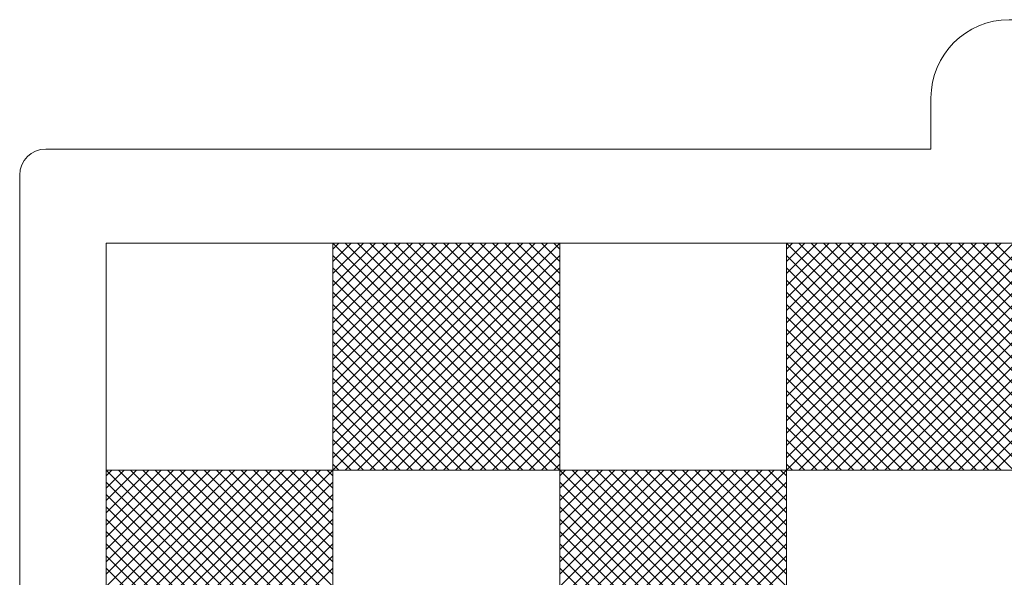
# Model space of a CAD drawing. Header units: centimetres. Extents: x -35.3 to 32, y -35 to 36.2.
# Tile 17 of 54: x -10.3 to 1.1, y -0.2 to 6.2. Entities that reach past the tile are written whole.
import ezdxf

# ---------------------------------------------------------------- set-up
doc = ezdxf.new("R2010")
doc.units = ezdxf.units.CM
doc.header["$MEASUREMENT"] = 0
doc.layers.add('Layer 1', color=7, linetype='Continuous')

msp = doc.modelspace()

# ---------------------------------------------------------------- linework, layer by layer
at = {"layer": 'Layer 1', "lineweight": 9}
msp.add_open_spline([(1.12296, 6.24791), (1.12296, 6.24791), (1.22295, 6.24791), (1.22295, 6.24791), (1.22295, 6.24791), (1.71796, 6.24791), (2.12296, 5.84291), (2.12296, 5.3479), (2.12296, 5.3479), (2.12296, 5.3479), (2.12296, 4.75791), (2.12296, 4.75791), (2.12296, 4.75791), (2.12296, 4.75791), (12.32296, 4.75791), (12.32296, 4.75791), (12.32296, 4.75791), (12.48797, 4.75791), (12.62296, 4.62291), (12.62296, 4.45791), (12.62296, 4.45791), (12.62296, 4.45791), (12.62296, -18.29197), (12.62296, -18.29197), (12.62296, -18.29197), (12.62296, -18.45697), (12.48797, -18.59197), (12.32296, -18.59197), (12.32296, -18.59197), (12.32296, -18.59197), (2.12296, -18.59197), (2.12296, -18.59197), (2.12296, -18.59197), (2.12296, -18.59197), (2.12296, -18.87196), (2.12296, -18.87196), (2.12296, -18.87196), (2.12296, -19.36697), (1.71796, -19.77197), (1.22295, -19.77197), (1.22295, -19.77197), (1.22295, -19.77197), (1.12296, -19.77197), (1.12296, -19.77197), (1.12296, -19.77197), (0.62796, -19.77197), (0.22296, -19.36697), (0.22296, -18.87196), (0.22296, -18.87196), (0.22296, -18.87196), (0.22296, -18.59197), (0.22296, -18.59197), (0.22296, -18.59197), (0.22296, -18.59197), (-9.97704, -18.59197), (-9.97704, -18.59197), (-9.97704, -18.59197), (-10.14204, -18.59197), (-10.27704, -18.45697), (-10.27704, -18.29197), (-10.27704, -18.29197), (-10.27704, -18.29197), (-10.27704, 4.45791), (-10.27704, 4.45791), (-10.27704, 4.45791), (-10.27704, 4.62291), (-10.14204, 4.75791), (-9.97704, 4.75791), (-9.97704, 4.75791), (-9.97704, 4.75791), (0.22296, 4.75791), (0.22296, 4.75791), (0.22296, 4.75791), (0.22296, 4.75791), (0.22296, 5.3479), (0.22296, 5.3479), (0.22296, 5.3479), (0.22296, 5.84291), (0.62796, 6.24791), (1.12296, 6.24791)], degree=3, knots=[0, 0, 0, 0, 0.04761905, 0.04761905, 0.04761905, 0.04761905, 0.0952381, 0.0952381, 0.0952381, 0.0952381, 0.14285714, 0.14285714, 0.14285714, 0.14285714, 0.19047619, 0.19047619, 0.19047619, 0.19047619, 0.23809524, 0.23809524, 0.23809524, 0.23809524, 0.28571429, 0.28571429, 0.28571429, 0.28571429, 0.33333333, 0.33333333, 0.33333333, 0.33333333, 0.38095238, 0.38095238, 0.38095238, 0.38095238, 0.42857143, 0.42857143, 0.42857143, 0.42857143, 0.47619048, 0.47619048, 0.47619048, 0.47619048, 0.52380952, 0.52380952, 0.52380952, 0.52380952, 0.57142857, 0.57142857, 0.57142857, 0.57142857, 0.61904762, 0.61904762, 0.61904762, 0.61904762, 0.66666667, 0.66666667, 0.66666667, 0.66666667, 0.71428571, 0.71428571, 0.71428571, 0.71428571, 0.76190476, 0.76190476, 0.76190476, 0.76190476, 0.80952381, 0.80952381, 0.80952381, 0.80952381, 0.85714286, 0.85714286, 0.85714286, 0.85714286, 0.9047619, 0.9047619, 0.9047619, 0.9047619, 1, 1, 1, 1], dxfattribs=at)
at = {"layer": 'Layer 1', "color": 1, "lineweight": 9}
for points, knots in [([(-9.28154, 1.05875), (-9.28154, 1.05875), (-9.28148, 3.67252), (-9.28148, 3.67252), (-9.28148, 3.67252), (-9.28148, 3.67252), (-6.6679, 3.67234), (-6.6679, 3.67234)], [0, 0, 0, 0, 0.33333333, 0.33333333, 0.33333333, 0.33333333, 1, 1, 1, 1]), ([(-6.6679, 1.05875), (-6.6679, 1.05875), (-6.6679, 3.67234), (-6.6679, 3.67234), (-6.6679, 3.67234), (-6.6679, 3.67234), (-4.05426, 3.67234), (-4.05426, 3.67234), (-4.05426, 3.67234), (-4.05426, 3.67234), (-4.05426, 1.05875), (-4.05426, 1.05875), (-4.05426, 1.05875), (-4.05426, 1.05875), (-6.6679, 1.05875), (-6.6679, 1.05875)], [0, 0, 0, 0, 0.2, 0.2, 0.2, 0.2, 0.4, 0.4, 0.4, 0.4, 0.6, 0.6, 0.6, 0.6, 1, 1, 1, 1]), ([(-1.44062, 1.05875), (-1.44062, 1.05875), (-1.44062, 3.67234), (-1.44062, 3.67234), (-1.44062, 3.67234), (-1.44062, 3.67234), (1.17302, 3.67234), (1.17302, 3.67234), (1.17302, 3.67234), (1.17302, 3.67234), (1.17302, 1.05875), (1.17302, 1.05875), (1.17302, 1.05875), (1.17302, 1.05875), (-1.44062, 1.05875), (-1.44062, 1.05875)], [0, 0, 0, 0, 0.2, 0.2, 0.2, 0.2, 0.4, 0.4, 0.4, 0.4, 0.6, 0.6, 0.6, 0.6, 1, 1, 1, 1]), ([(-9.28154, -1.55484), (-9.28154, -1.55484), (-9.28154, 1.05875), (-9.28154, 1.05875), (-9.28154, 1.05875), (-9.28154, 1.05875), (-6.6679, 1.05875), (-6.6679, 1.05875), (-6.6679, 1.05875), (-6.6679, 1.05875), (-6.6679, -1.55484), (-6.6679, -1.55484), (-6.6679, -1.55484), (-6.6679, -1.55484), (-9.28154, -1.55484), (-9.28154, -1.55484)], [0, 0, 0, 0, 0.2, 0.2, 0.2, 0.2, 0.4, 0.4, 0.4, 0.4, 0.6, 0.6, 0.6, 0.6, 1, 1, 1, 1]), ([(-4.05426, -1.55484), (-4.05426, -1.55484), (-4.05426, 1.05875), (-4.05426, 1.05875), (-4.05426, 1.05875), (-4.05426, 1.05875), (-1.44062, 1.05875), (-1.44062, 1.05875), (-1.44062, 1.05875), (-1.44062, 1.05875), (-1.44062, -1.55484), (-1.44062, -1.55484), (-1.44062, -1.55484), (-1.44062, -1.55484), (-4.05426, -1.55484), (-4.05426, -1.55484)], [0, 0, 0, 0, 0.2, 0.2, 0.2, 0.2, 0.4, 0.4, 0.4, 0.4, 0.6, 0.6, 0.6, 0.6, 1, 1, 1, 1])]:
    msp.add_open_spline(points, degree=3, knots=knots, dxfattribs=at)
for points in [[(-6.6679, 3.60429), (-6.6679, 3.60429), (-6.59985, 3.67234), (-6.59985, 3.67234)], [(-6.6679, 3.46287), (-6.6679, 3.46287), (-6.45843, 3.67234), (-6.45843, 3.67234)], [(-6.31701, 3.67234), (-6.31701, 3.67234), (-6.6679, 3.32145), (-6.6679, 3.32145)], [(-6.17559, 3.67234), (-6.17559, 3.67234), (-6.6679, 3.18003), (-6.6679, 3.18003)], [(-6.6679, 3.03861), (-6.6679, 3.03861), (-6.03417, 3.67234), (-6.03417, 3.67234)], [(-5.89275, 3.67234), (-5.89275, 3.67234), (-6.6679, 2.89719), (-6.6679, 2.89719)], [(-6.6679, 2.75577), (-6.6679, 2.75577), (-5.75133, 3.67234), (-5.75133, 3.67234)], [(-5.60991, 3.67234), (-5.60991, 3.67234), (-6.6679, 2.61435), (-6.6679, 2.61435)], [(-6.6679, 2.47293), (-6.6679, 2.47293), (-5.46849, 3.67234), (-5.46849, 3.67234)], [(-5.32707, 3.67234), (-5.32707, 3.67234), (-6.6679, 2.33151), (-6.6679, 2.33151)], [(-6.6679, 2.19009), (-6.6679, 2.19009), (-5.18565, 3.67234), (-5.18565, 3.67234)], [(-5.04423, 3.67234), (-5.04423, 3.67234), (-6.6679, 2.04867), (-6.6679, 2.04867)], [(-6.6679, 1.90725), (-6.6679, 1.90725), (-4.90281, 3.67234), (-4.90281, 3.67234)], [(-6.6679, 1.76583), (-6.6679, 1.76583), (-4.76139, 3.67234), (-4.76139, 3.67234)], [(-4.61997, 3.67234), (-4.61997, 3.67234), (-6.6679, 1.62441), (-6.6679, 1.62441)], [(-6.6679, 1.48299), (-6.6679, 1.48299), (-4.47855, 3.67234), (-4.47855, 3.67234)], [(-4.33713, 3.67234), (-4.33713, 3.67234), (-6.6679, 1.34157), (-6.6679, 1.34157)], [(-6.6679, 1.20015), (-6.6679, 1.20015), (-4.19571, 3.67234), (-4.19571, 3.67234)], [(-4.05426, 3.67234), (-4.05426, 3.67234), (-6.6679, 1.05875), (-6.6679, 1.05875)], [(-4.05426, 1.05875), (-4.05426, 1.05875), (-6.6679, 3.67234), (-6.6679, 3.67234)], [(-6.52646, 3.67234), (-6.52646, 3.67234), (-4.05426, 1.20014), (-4.05426, 1.20014)], [(-4.05426, 1.34156), (-4.05426, 1.34156), (-6.38504, 3.67234), (-6.38504, 3.67234)], [(-6.24362, 3.67234), (-6.24362, 3.67234), (-4.05426, 1.48298), (-4.05426, 1.48298)], [(-4.05426, 1.6244), (-4.05426, 1.6244), (-6.1022, 3.67234), (-6.1022, 3.67234)], [(-5.96078, 3.67234), (-5.96078, 3.67234), (-4.05426, 1.76582), (-4.05426, 1.76582)], [(-4.05426, 1.90724), (-4.05426, 1.90724), (-5.81936, 3.67234), (-5.81936, 3.67234)], [(-4.05426, 2.04866), (-4.05426, 2.04866), (-5.67794, 3.67234), (-5.67794, 3.67234)], [(-5.53652, 3.67234), (-5.53652, 3.67234), (-4.05426, 2.19008), (-4.05426, 2.19008)], [(-4.05426, 2.3315), (-4.05426, 2.3315), (-5.3951, 3.67234), (-5.3951, 3.67234)], [(-5.25368, 3.67234), (-5.25368, 3.67234), (-4.05426, 2.47292), (-4.05426, 2.47292)], [(-4.05426, 2.61434), (-4.05426, 2.61434), (-5.11226, 3.67234), (-5.11226, 3.67234)], [(-4.97084, 3.67234), (-4.97084, 3.67234), (-4.05426, 2.75576), (-4.05426, 2.75576)], [(-4.05426, 2.89718), (-4.05426, 2.89718), (-4.82942, 3.67234), (-4.82942, 3.67234)], [(-4.688, 3.67234), (-4.688, 3.67234), (-4.05426, 3.0386), (-4.05426, 3.0386)], [(-4.05426, 3.18002), (-4.05426, 3.18002), (-4.54658, 3.67234), (-4.54658, 3.67234)], [(-4.40516, 3.67234), (-4.40516, 3.67234), (-4.05426, 3.32144), (-4.05426, 3.32144)], [(-4.05426, 3.46286), (-4.05426, 3.46286), (-4.26374, 3.67234), (-4.26374, 3.67234)], [(-4.12232, 3.67234), (-4.12232, 3.67234), (-4.05426, 3.60428), (-4.05426, 3.60428)], [(-4.05426, 3.67234), (-4.05426, 3.67234), (-1.44062, 3.67234), (-1.44062, 3.67234)], [(-1.44062, 3.60429), (-1.44062, 3.60429), (-1.37257, 3.67234), (-1.37257, 3.67234)], [(-1.44062, 3.46287), (-1.44062, 3.46287), (-1.23115, 3.67234), (-1.23115, 3.67234)], [(-1.08973, 3.67234), (-1.08973, 3.67234), (-1.44062, 3.32145), (-1.44062, 3.32145)], [(-0.94831, 3.67234), (-0.94831, 3.67234), (-1.44062, 3.18003), (-1.44062, 3.18003)], [(-1.44062, 3.03861), (-1.44062, 3.03861), (-0.80689, 3.67234), (-0.80689, 3.67234)], [(-0.66547, 3.67234), (-0.66547, 3.67234), (-1.44062, 2.89719), (-1.44062, 2.89719)], [(-1.44062, 2.75577), (-1.44062, 2.75577), (-0.52405, 3.67234), (-0.52405, 3.67234)], [(-0.38263, 3.67234), (-0.38263, 3.67234), (-1.44062, 2.61435), (-1.44062, 2.61435)], [(-1.44062, 2.47293), (-1.44062, 2.47293), (-0.24121, 3.67234), (-0.24121, 3.67234)], [(-0.09979, 3.67234), (-0.09979, 3.67234), (-1.44062, 2.33151), (-1.44062, 2.33151)], [(-1.44062, 2.19009), (-1.44062, 2.19009), (0.04163, 3.67234), (0.04163, 3.67234)], [(0.18305, 3.67234), (0.18305, 3.67234), (-1.44062, 2.04867), (-1.44062, 2.04867)], [(-1.44062, 1.90725), (-1.44062, 1.90725), (0.32447, 3.67234), (0.32447, 3.67234)], [(-1.44062, 1.76583), (-1.44062, 1.76583), (0.46589, 3.67234), (0.46589, 3.67234)], [(0.60731, 3.67234), (0.60731, 3.67234), (-1.44062, 1.62441), (-1.44062, 1.62441)], [(-1.44062, 1.48299), (-1.44062, 1.48299), (0.74873, 3.67234), (0.74873, 3.67234)], [(0.89015, 3.67234), (0.89015, 3.67234), (-1.44062, 1.34157), (-1.44062, 1.34157)], [(-1.44062, 1.20015), (-1.44062, 1.20015), (1.03157, 3.67234), (1.03157, 3.67234)], [(1.17302, 3.67234), (1.17302, 3.67234), (-1.44062, 1.05875), (-1.44062, 1.05875)], [(1.17302, 1.05875), (1.17302, 1.05875), (-1.44062, 3.67234), (-1.44062, 3.67234)], [(-1.29918, 3.67234), (-1.29918, 3.67234), (1.17302, 1.20014), (1.17302, 1.20014)], [(1.17302, 1.34156), (1.17302, 1.34156), (-1.15776, 3.67234), (-1.15776, 3.67234)], [(-1.01634, 3.67234), (-1.01634, 3.67234), (1.17302, 1.48298), (1.17302, 1.48298)], [(1.17302, 1.6244), (1.17302, 1.6244), (-0.87492, 3.67234), (-0.87492, 3.67234)], [(-0.7335, 3.67234), (-0.7335, 3.67234), (1.17302, 1.76582), (1.17302, 1.76582)], [(1.17302, 1.90724), (1.17302, 1.90724), (-0.59208, 3.67234), (-0.59208, 3.67234)], [(1.17302, 2.04866), (1.17302, 2.04866), (-0.45066, 3.67234), (-0.45066, 3.67234)], [(-0.30924, 3.67234), (-0.30924, 3.67234), (1.17302, 2.19008), (1.17302, 2.19008)], [(1.17302, 2.3315), (1.17302, 2.3315), (-0.16782, 3.67234), (-0.16782, 3.67234)], [(-0.0264, 3.67234), (-0.0264, 3.67234), (1.17302, 2.47292), (1.17302, 2.47292)], [(1.17302, 2.61434), (1.17302, 2.61434), (0.11502, 3.67234), (0.11502, 3.67234)], [(0.25644, 3.67234), (0.25644, 3.67234), (1.17302, 2.75576), (1.17302, 2.75576)], [(1.17302, 2.89718), (1.17302, 2.89718), (0.39786, 3.67234), (0.39786, 3.67234)], [(0.53928, 3.67234), (0.53928, 3.67234), (1.17302, 3.0386), (1.17302, 3.0386)], [(1.17302, 3.18002), (1.17302, 3.18002), (0.6807, 3.67234), (0.6807, 3.67234)], [(0.82212, 3.67234), (0.82212, 3.67234), (1.17302, 3.32144), (1.17302, 3.32144)], [(1.17302, 3.46286), (1.17302, 3.46286), (0.96354, 3.67234), (0.96354, 3.67234)], [(-6.6679, 3.53094), (-6.6679, 3.53094), (-4.19571, 1.05875), (-4.19571, 1.05875)], [(-6.52646, 1.05875), (-6.52646, 1.05875), (-4.05426, 3.53095), (-4.05426, 3.53095)], [(-1.44062, 3.53094), (-1.44062, 3.53094), (1.03157, 1.05875), (1.03157, 1.05875)], [(-1.29918, 1.05875), (-1.29918, 1.05875), (1.17302, 3.53095), (1.17302, 3.53095)], [(-4.33713, 1.05875), (-4.33713, 1.05875), (-6.6679, 3.38952), (-6.6679, 3.38952)], [(-4.05426, 3.38953), (-4.05426, 3.38953), (-6.38504, 1.05875), (-6.38504, 1.05875)], [(0.89015, 1.05875), (0.89015, 1.05875), (-1.44062, 3.38952), (-1.44062, 3.38952)], [(1.17302, 3.38953), (1.17302, 3.38953), (-1.15776, 1.05875), (-1.15776, 1.05875)], [(-6.6679, 3.2481), (-6.6679, 3.2481), (-4.47855, 1.05875), (-4.47855, 1.05875)], [(-6.24362, 1.05875), (-6.24362, 1.05875), (-4.05426, 3.24811), (-4.05426, 3.24811)], [(-1.44062, 3.2481), (-1.44062, 3.2481), (0.74873, 1.05875), (0.74873, 1.05875)], [(-1.01634, 1.05875), (-1.01634, 1.05875), (1.17302, 3.24811), (1.17302, 3.24811)], [(-4.61997, 1.05875), (-4.61997, 1.05875), (-6.6679, 3.10668), (-6.6679, 3.10668)], [(-4.05426, 3.10669), (-4.05426, 3.10669), (-6.1022, 1.05875), (-6.1022, 1.05875)], [(0.60731, 1.05875), (0.60731, 1.05875), (-1.44062, 3.10668), (-1.44062, 3.10668)], [(1.17302, 3.10669), (1.17302, 3.10669), (-0.87492, 1.05875), (-0.87492, 1.05875)], [(-6.6679, 2.96526), (-6.6679, 2.96526), (-4.76139, 1.05875), (-4.76139, 1.05875)], [(-5.96078, 1.05875), (-5.96078, 1.05875), (-4.05426, 2.96527), (-4.05426, 2.96527)], [(-1.44062, 2.96526), (-1.44062, 2.96526), (0.46589, 1.05875), (0.46589, 1.05875)], [(-0.7335, 1.05875), (-0.7335, 1.05875), (1.17302, 2.96527), (1.17302, 2.96527)], [(-6.6679, 2.82384), (-6.6679, 2.82384), (-4.90281, 1.05875), (-4.90281, 1.05875)], [(-4.05426, 2.82385), (-4.05426, 2.82385), (-5.81936, 1.05875), (-5.81936, 1.05875)], [(-1.44062, 2.82384), (-1.44062, 2.82384), (0.32447, 1.05875), (0.32447, 1.05875)], [(1.17302, 2.82385), (1.17302, 2.82385), (-0.59208, 1.05875), (-0.59208, 1.05875)], [(-5.04423, 1.05875), (-5.04423, 1.05875), (-6.6679, 2.68242), (-6.6679, 2.68242)], [(-4.05426, 2.68243), (-4.05426, 2.68243), (-5.67794, 1.05875), (-5.67794, 1.05875)], [(0.18305, 1.05875), (0.18305, 1.05875), (-1.44062, 2.68242), (-1.44062, 2.68242)], [(1.17302, 2.68243), (1.17302, 2.68243), (-0.45066, 1.05875), (-0.45066, 1.05875)], [(-6.6679, 2.541), (-6.6679, 2.541), (-5.18565, 1.05875), (-5.18565, 1.05875)], [(-5.53652, 1.05875), (-5.53652, 1.05875), (-4.05426, 2.54101), (-4.05426, 2.54101)], [(-1.44062, 2.541), (-1.44062, 2.541), (0.04163, 1.05875), (0.04163, 1.05875)], [(-0.30924, 1.05875), (-0.30924, 1.05875), (1.17302, 2.54101), (1.17302, 2.54101)], [(-5.32707, 1.05875), (-5.32707, 1.05875), (-6.6679, 2.39958), (-6.6679, 2.39958)], [(-4.05426, 2.39959), (-4.05426, 2.39959), (-5.3951, 1.05875), (-5.3951, 1.05875)], [(-0.09979, 1.05875), (-0.09979, 1.05875), (-1.44062, 2.39958), (-1.44062, 2.39958)], [(1.17302, 2.39959), (1.17302, 2.39959), (-0.16782, 1.05875), (-0.16782, 1.05875)], [(-6.6679, 2.25816), (-6.6679, 2.25816), (-5.46849, 1.05875), (-5.46849, 1.05875)], [(-5.25368, 1.05875), (-5.25368, 1.05875), (-4.05426, 2.25817), (-4.05426, 2.25817)], [(-1.44062, 2.25816), (-1.44062, 2.25816), (-0.24121, 1.05875), (-0.24121, 1.05875)], [(-0.0264, 1.05875), (-0.0264, 1.05875), (1.17302, 2.25817), (1.17302, 2.25817)], [(-5.60991, 1.05875), (-5.60991, 1.05875), (-6.6679, 2.11674), (-6.6679, 2.11674)], [(-4.05426, 2.11675), (-4.05426, 2.11675), (-5.11226, 1.05875), (-5.11226, 1.05875)], [(-0.38263, 1.05875), (-0.38263, 1.05875), (-1.44062, 2.11674), (-1.44062, 2.11674)], [(1.17302, 2.11675), (1.17302, 2.11675), (0.11502, 1.05875), (0.11502, 1.05875)], [(-6.6679, 1.97532), (-6.6679, 1.97532), (-5.75133, 1.05875), (-5.75133, 1.05875)], [(-4.97084, 1.05875), (-4.97084, 1.05875), (-4.05426, 1.97533), (-4.05426, 1.97533)], [(-1.44062, 1.97532), (-1.44062, 1.97532), (-0.52405, 1.05875), (-0.52405, 1.05875)], [(0.25644, 1.05875), (0.25644, 1.05875), (1.17302, 1.97533), (1.17302, 1.97533)], [(-5.89275, 1.05875), (-5.89275, 1.05875), (-6.6679, 1.8339), (-6.6679, 1.8339)], [(-4.05426, 1.83391), (-4.05426, 1.83391), (-4.82942, 1.05875), (-4.82942, 1.05875)], [(-0.66547, 1.05875), (-0.66547, 1.05875), (-1.44062, 1.8339), (-1.44062, 1.8339)], [(1.17302, 1.83391), (1.17302, 1.83391), (0.39786, 1.05875), (0.39786, 1.05875)], [(-6.6679, 1.69248), (-6.6679, 1.69248), (-6.03417, 1.05875), (-6.03417, 1.05875)], [(-4.688, 1.05875), (-4.688, 1.05875), (-4.05426, 1.69249), (-4.05426, 1.69249)], [(-1.44062, 1.69248), (-1.44062, 1.69248), (-0.80689, 1.05875), (-0.80689, 1.05875)], [(0.53928, 1.05875), (0.53928, 1.05875), (1.17302, 1.69249), (1.17302, 1.69249)], [(-6.17559, 1.05875), (-6.17559, 1.05875), (-6.6679, 1.55106), (-6.6679, 1.55106)], [(-4.05426, 1.55107), (-4.05426, 1.55107), (-4.54658, 1.05875), (-4.54658, 1.05875)], [(-0.94831, 1.05875), (-0.94831, 1.05875), (-1.44062, 1.55106), (-1.44062, 1.55106)], [(1.17302, 1.55107), (1.17302, 1.55107), (0.6807, 1.05875), (0.6807, 1.05875)], [(-6.31701, 1.05875), (-6.31701, 1.05875), (-6.6679, 1.40964), (-6.6679, 1.40964)], [(-4.40516, 1.05875), (-4.40516, 1.05875), (-4.05426, 1.40965), (-4.05426, 1.40965)], [(-1.08973, 1.05875), (-1.08973, 1.05875), (-1.44062, 1.40964), (-1.44062, 1.40964)], [(0.82212, 1.05875), (0.82212, 1.05875), (1.17302, 1.40965), (1.17302, 1.40965)], [(-6.6679, 1.26822), (-6.6679, 1.26822), (-6.45843, 1.05875), (-6.45843, 1.05875)], [(-4.05426, 1.26823), (-4.05426, 1.26823), (-4.26374, 1.05875), (-4.26374, 1.05875)], [(-1.44062, 1.26822), (-1.44062, 1.26822), (-1.23115, 1.05875), (-1.23115, 1.05875)], [(1.17302, 1.26823), (1.17302, 1.26823), (0.96354, 1.05875), (0.96354, 1.05875)], [(-9.28154, 0.9907), (-9.28154, 0.9907), (-9.21349, 1.05875), (-9.21349, 1.05875)], [(-9.28154, 0.84928), (-9.28154, 0.84928), (-9.07207, 1.05875), (-9.07207, 1.05875)], [(-8.93065, 1.05875), (-8.93065, 1.05875), (-9.28154, 0.70786), (-9.28154, 0.70786)], [(-8.78923, 1.05875), (-8.78923, 1.05875), (-9.28154, 0.56644), (-9.28154, 0.56644)], [(-9.28154, 0.42502), (-9.28154, 0.42502), (-8.64781, 1.05875), (-8.64781, 1.05875)], [(-8.50639, 1.05875), (-8.50639, 1.05875), (-9.28154, 0.2836), (-9.28154, 0.2836)], [(-9.28154, 0.14218), (-9.28154, 0.14218), (-8.36497, 1.05875), (-8.36497, 1.05875)], [(-8.22355, 1.05875), (-8.22355, 1.05875), (-9.28154, 0.00076), (-9.28154, 0.00076)], [(-9.28154, -0.14066), (-9.28154, -0.14066), (-8.08213, 1.05875), (-8.08213, 1.05875)], [(-7.94071, 1.05875), (-7.94071, 1.05875), (-9.28154, -0.28208), (-9.28154, -0.28208)], [(-9.28154, -0.4235), (-9.28154, -0.4235), (-7.79929, 1.05875), (-7.79929, 1.05875)], [(-7.65787, 1.05875), (-7.65787, 1.05875), (-9.28154, -0.56492), (-9.28154, -0.56492)], [(-9.28154, -0.70634), (-9.28154, -0.70634), (-7.51645, 1.05875), (-7.51645, 1.05875)], [(-9.28154, -0.84776), (-9.28154, -0.84776), (-7.37503, 1.05875), (-7.37503, 1.05875)], [(-7.23361, 1.05875), (-7.23361, 1.05875), (-9.28154, -0.98918), (-9.28154, -0.98918)], [(-9.28154, -1.1306), (-9.28154, -1.1306), (-7.09219, 1.05875), (-7.09219, 1.05875)], [(-6.95077, 1.05875), (-6.95077, 1.05875), (-9.28154, -1.27202), (-9.28154, -1.27202)], [(-9.28154, -1.41344), (-9.28154, -1.41344), (-6.80935, 1.05875), (-6.80935, 1.05875)], [(-6.6679, 1.05875), (-6.6679, 1.05875), (-9.28154, -1.55484), (-9.28154, -1.55484)], [(-6.6679, -1.55484), (-6.6679, -1.55484), (-9.28154, 1.05875), (-9.28154, 1.05875)], [(-9.1401, 1.05875), (-9.1401, 1.05875), (-6.6679, -1.41345), (-6.6679, -1.41345)], [(-6.6679, -1.27203), (-6.6679, -1.27203), (-8.99868, 1.05875), (-8.99868, 1.05875)], [(-8.85726, 1.05875), (-8.85726, 1.05875), (-6.6679, -1.13061), (-6.6679, -1.13061)], [(-6.6679, -0.98919), (-6.6679, -0.98919), (-8.71584, 1.05875), (-8.71584, 1.05875)], [(-8.57442, 1.05875), (-8.57442, 1.05875), (-6.6679, -0.84777), (-6.6679, -0.84777)], [(-6.6679, -0.70635), (-6.6679, -0.70635), (-8.433, 1.05875), (-8.433, 1.05875)], [(-6.6679, -0.56493), (-6.6679, -0.56493), (-8.29158, 1.05875), (-8.29158, 1.05875)], [(-8.15016, 1.05875), (-8.15016, 1.05875), (-6.6679, -0.42351), (-6.6679, -0.42351)], [(-6.6679, -0.28209), (-6.6679, -0.28209), (-8.00874, 1.05875), (-8.00874, 1.05875)], [(-7.86732, 1.05875), (-7.86732, 1.05875), (-6.6679, -0.14067), (-6.6679, -0.14067)], [(-6.6679, 0.00075), (-6.6679, 0.00075), (-7.7259, 1.05875), (-7.7259, 1.05875)], [(-7.58448, 1.05875), (-7.58448, 1.05875), (-6.6679, 0.14217), (-6.6679, 0.14217)], [(-6.6679, 0.28359), (-6.6679, 0.28359), (-7.44306, 1.05875), (-7.44306, 1.05875)], [(-7.30164, 1.05875), (-7.30164, 1.05875), (-6.6679, 0.42501), (-6.6679, 0.42501)], [(-6.6679, 0.56643), (-6.6679, 0.56643), (-7.16022, 1.05875), (-7.16022, 1.05875)], [(-7.0188, 1.05875), (-7.0188, 1.05875), (-6.6679, 0.70785), (-6.6679, 0.70785)], [(-6.6679, 0.84927), (-6.6679, 0.84927), (-6.87738, 1.05875), (-6.87738, 1.05875)], [(-6.73596, 1.05875), (-6.73596, 1.05875), (-6.6679, 0.99069), (-6.6679, 0.99069)], [(-6.6679, 1.1268), (-6.6679, 1.1268), (-6.59985, 1.05875), (-6.59985, 1.05875)], [(-4.12232, 1.05875), (-4.12232, 1.05875), (-4.05426, 1.12681), (-4.05426, 1.12681)], [(-4.05426, 0.9907), (-4.05426, 0.9907), (-3.98621, 1.05875), (-3.98621, 1.05875)], [(-4.05426, 0.84928), (-4.05426, 0.84928), (-3.84479, 1.05875), (-3.84479, 1.05875)], [(-3.70337, 1.05875), (-3.70337, 1.05875), (-4.05426, 0.70786), (-4.05426, 0.70786)], [(-3.56195, 1.05875), (-3.56195, 1.05875), (-4.05426, 0.56644), (-4.05426, 0.56644)], [(-4.05426, 0.42502), (-4.05426, 0.42502), (-3.42053, 1.05875), (-3.42053, 1.05875)], [(-3.27911, 1.05875), (-3.27911, 1.05875), (-4.05426, 0.2836), (-4.05426, 0.2836)], [(-4.05426, 0.14218), (-4.05426, 0.14218), (-3.13769, 1.05875), (-3.13769, 1.05875)], [(-2.99627, 1.05875), (-2.99627, 1.05875), (-4.05426, 0.00076), (-4.05426, 0.00076)], [(-4.05426, -0.14066), (-4.05426, -0.14066), (-2.85485, 1.05875), (-2.85485, 1.05875)], [(-2.71343, 1.05875), (-2.71343, 1.05875), (-4.05426, -0.28208), (-4.05426, -0.28208)], [(-4.05426, -0.4235), (-4.05426, -0.4235), (-2.57201, 1.05875), (-2.57201, 1.05875)], [(-2.43059, 1.05875), (-2.43059, 1.05875), (-4.05426, -0.56492), (-4.05426, -0.56492)], [(-4.05426, -0.70634), (-4.05426, -0.70634), (-2.28917, 1.05875), (-2.28917, 1.05875)], [(-4.05426, -0.84776), (-4.05426, -0.84776), (-2.14775, 1.05875), (-2.14775, 1.05875)], [(-2.00633, 1.05875), (-2.00633, 1.05875), (-4.05426, -0.98918), (-4.05426, -0.98918)], [(-4.05426, -1.1306), (-4.05426, -1.1306), (-1.86491, 1.05875), (-1.86491, 1.05875)], [(-1.72349, 1.05875), (-1.72349, 1.05875), (-4.05426, -1.27202), (-4.05426, -1.27202)], [(-4.05426, -1.41344), (-4.05426, -1.41344), (-1.58207, 1.05875), (-1.58207, 1.05875)], [(-1.44062, 1.05875), (-1.44062, 1.05875), (-4.05426, -1.55484), (-4.05426, -1.55484)], [(-1.44062, -1.55484), (-1.44062, -1.55484), (-4.05426, 1.05875), (-4.05426, 1.05875)], [(-3.91282, 1.05875), (-3.91282, 1.05875), (-1.44062, -1.41345), (-1.44062, -1.41345)], [(-1.44062, -1.27203), (-1.44062, -1.27203), (-3.7714, 1.05875), (-3.7714, 1.05875)], [(-3.62998, 1.05875), (-3.62998, 1.05875), (-1.44062, -1.13061), (-1.44062, -1.13061)], [(-1.44062, -0.98919), (-1.44062, -0.98919), (-3.48856, 1.05875), (-3.48856, 1.05875)], [(-3.34714, 1.05875), (-3.34714, 1.05875), (-1.44062, -0.84777), (-1.44062, -0.84777)], [(-1.44062, -0.70635), (-1.44062, -0.70635), (-3.20572, 1.05875), (-3.20572, 1.05875)], [(-1.44062, -0.56493), (-1.44062, -0.56493), (-3.0643, 1.05875), (-3.0643, 1.05875)], [(-2.92288, 1.05875), (-2.92288, 1.05875), (-1.44062, -0.42351), (-1.44062, -0.42351)], [(-1.44062, -0.28209), (-1.44062, -0.28209), (-2.78146, 1.05875), (-2.78146, 1.05875)], [(-2.64004, 1.05875), (-2.64004, 1.05875), (-1.44062, -0.14067), (-1.44062, -0.14067)], [(-1.44062, 0.00075), (-1.44062, 0.00075), (-2.49862, 1.05875), (-2.49862, 1.05875)], [(-2.3572, 1.05875), (-2.3572, 1.05875), (-1.44062, 0.14217), (-1.44062, 0.14217)], [(-1.44062, 0.28359), (-1.44062, 0.28359), (-2.21578, 1.05875), (-2.21578, 1.05875)], [(-2.07436, 1.05875), (-2.07436, 1.05875), (-1.44062, 0.42501), (-1.44062, 0.42501)], [(-1.44062, 0.56643), (-1.44062, 0.56643), (-1.93294, 1.05875), (-1.93294, 1.05875)], [(-1.79152, 1.05875), (-1.79152, 1.05875), (-1.44062, 0.70785), (-1.44062, 0.70785)], [(-1.44062, 0.84927), (-1.44062, 0.84927), (-1.6501, 1.05875), (-1.6501, 1.05875)], [(-1.50868, 1.05875), (-1.50868, 1.05875), (-1.44062, 0.99069), (-1.44062, 0.99069)], [(-1.44062, 1.1268), (-1.44062, 1.1268), (-1.37257, 1.05875), (-1.37257, 1.05875)], [(-9.28154, 0.91735), (-9.28154, 0.91735), (-6.80935, -1.55484), (-6.80935, -1.55484)], [(-9.1401, -1.55484), (-9.1401, -1.55484), (-6.6679, 0.91736), (-6.6679, 0.91736)], [(-4.05426, 0.91735), (-4.05426, 0.91735), (-1.58207, -1.55484), (-1.58207, -1.55484)], [(-3.91282, -1.55484), (-3.91282, -1.55484), (-1.44062, 0.91736), (-1.44062, 0.91736)], [(-6.95077, -1.55484), (-6.95077, -1.55484), (-9.28154, 0.77593), (-9.28154, 0.77593)], [(-6.6679, 0.77594), (-6.6679, 0.77594), (-8.99868, -1.55484), (-8.99868, -1.55484)], [(-1.72349, -1.55484), (-1.72349, -1.55484), (-4.05426, 0.77593), (-4.05426, 0.77593)], [(-1.44062, 0.77594), (-1.44062, 0.77594), (-3.7714, -1.55484), (-3.7714, -1.55484)], [(-9.28154, 0.63451), (-9.28154, 0.63451), (-7.09219, -1.55484), (-7.09219, -1.55484)], [(-8.85726, -1.55484), (-8.85726, -1.55484), (-6.6679, 0.63452), (-6.6679, 0.63452)], [(-4.05426, 0.63451), (-4.05426, 0.63451), (-1.86491, -1.55484), (-1.86491, -1.55484)], [(-3.62998, -1.55484), (-3.62998, -1.55484), (-1.44062, 0.63452), (-1.44062, 0.63452)], [(-7.23361, -1.55484), (-7.23361, -1.55484), (-9.28154, 0.49309), (-9.28154, 0.49309)], [(-6.6679, 0.4931), (-6.6679, 0.4931), (-8.71584, -1.55484), (-8.71584, -1.55484)], [(-2.00633, -1.55484), (-2.00633, -1.55484), (-4.05426, 0.49309), (-4.05426, 0.49309)], [(-1.44062, 0.4931), (-1.44062, 0.4931), (-3.48856, -1.55484), (-3.48856, -1.55484)], [(-9.28154, 0.35167), (-9.28154, 0.35167), (-7.37503, -1.55484), (-7.37503, -1.55484)], [(-8.57442, -1.55484), (-8.57442, -1.55484), (-6.6679, 0.35168), (-6.6679, 0.35168)], [(-4.05426, 0.35167), (-4.05426, 0.35167), (-2.14775, -1.55484), (-2.14775, -1.55484)], [(-3.34714, -1.55484), (-3.34714, -1.55484), (-1.44062, 0.35168), (-1.44062, 0.35168)], [(-9.28154, 0.21025), (-9.28154, 0.21025), (-7.51645, -1.55484), (-7.51645, -1.55484)], [(-6.6679, 0.21026), (-6.6679, 0.21026), (-8.433, -1.55484), (-8.433, -1.55484)], [(-4.05426, 0.21025), (-4.05426, 0.21025), (-2.28917, -1.55484), (-2.28917, -1.55484)], [(-1.44062, 0.21026), (-1.44062, 0.21026), (-3.20572, -1.55484), (-3.20572, -1.55484)], [(-7.65787, -1.55484), (-7.65787, -1.55484), (-9.28154, 0.06883), (-9.28154, 0.06883)], [(-6.6679, 0.06884), (-6.6679, 0.06884), (-8.29158, -1.55484), (-8.29158, -1.55484)], [(-2.43059, -1.55484), (-2.43059, -1.55484), (-4.05426, 0.06883), (-4.05426, 0.06883)], [(-1.44062, 0.06884), (-1.44062, 0.06884), (-3.0643, -1.55484), (-3.0643, -1.55484)], [(-9.28154, -0.07259), (-9.28154, -0.07259), (-7.79929, -1.55484), (-7.79929, -1.55484)], [(-8.15016, -1.55484), (-8.15016, -1.55484), (-6.6679, -0.07258), (-6.6679, -0.07258)], [(-4.05426, -0.07259), (-4.05426, -0.07259), (-2.57201, -1.55484), (-2.57201, -1.55484)], [(-2.92288, -1.55484), (-2.92288, -1.55484), (-1.44062, -0.07258), (-1.44062, -0.07258)]]:
    msp.add_open_spline(points, degree=3, dxfattribs=at)

doc.saveas('drawing.dxf')
